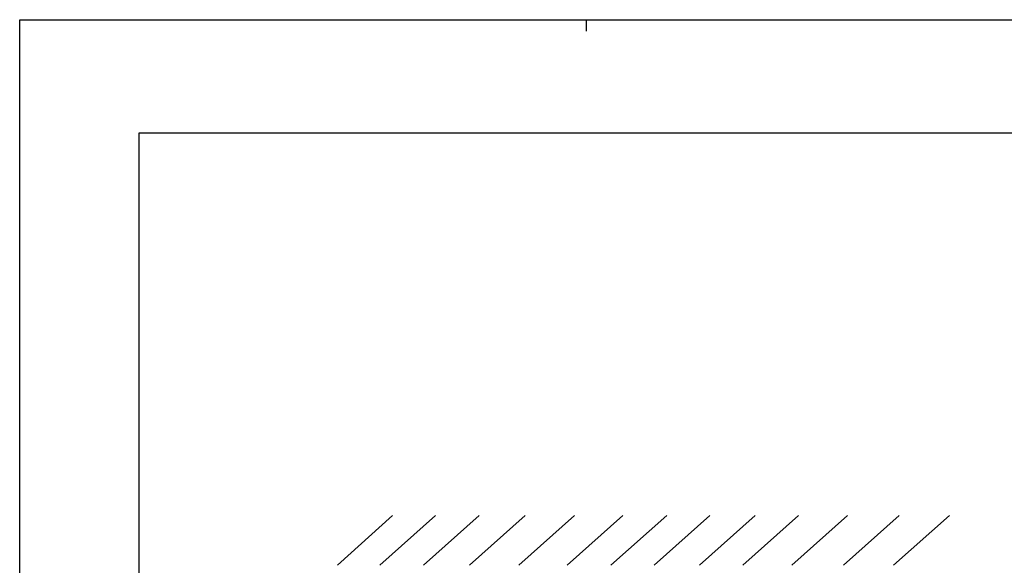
# Model space of a CAD drawing. Header units: inches. Extents: x 0 to 117, y 0 to 83.
# Tile 24 of 86: x 0 to 34, y 64 to 83. Entities that reach past the tile are written whole.
import ezdxf

# ---------------------------------------------------------------- set-up
doc = ezdxf.new("R2010")
doc.units = ezdxf.units.IN
doc.header["$LTSCALE"] = 6.431102
doc.header["$MEASUREMENT"] = 0
doc.layers.get('0').update_dxf_attribs({"linetype": 'CONTINUOUS'})

msp = doc.modelspace()

# ---------------------------------------------------------------- linework, layer by layer
at = {"color": 7, "linetype": 'CONTINUOUS'}
for p, q in [((0, 0), (0, 82.6772)), ((0, 82.6772), (116.9291, 82.6772)), ((19.685, 82.2835), (19.685, 82.6772)), ((4.1339, 78.7402), (4.1339, 3.937)), ((112.7953, 78.7402), (4.1339, 78.7402)), ((11.033, 63.7376), (12.9392, 65.4605)), ((12.5025, 63.7346), (14.4363, 65.4605)), ((14.0205, 63.7346), (15.9543, 65.4605)), ((15.6216, 63.7346), (17.5555, 65.4605)), ((17.3267, 63.7346), (19.2606, 65.4605)), ((19.0111, 63.7346), (20.9449, 65.4605)), ((20.5291, 63.7346), (22.4629, 65.4605)), ((22.0262, 63.7346), (23.9601, 65.4605)), ((23.6066, 63.7346), (25.5405, 65.4605)), ((25.1038, 63.7346), (27.0377, 65.4605)), ((26.8089, 63.7346), (28.7428, 65.4605)), ((28.5972, 63.7346), (30.5311, 65.4605)), ((30.3439, 63.7346), (32.2778, 65.4605))]:
    msp.add_line(p, q, dxfattribs=at)

doc.saveas('drawing.dxf')
